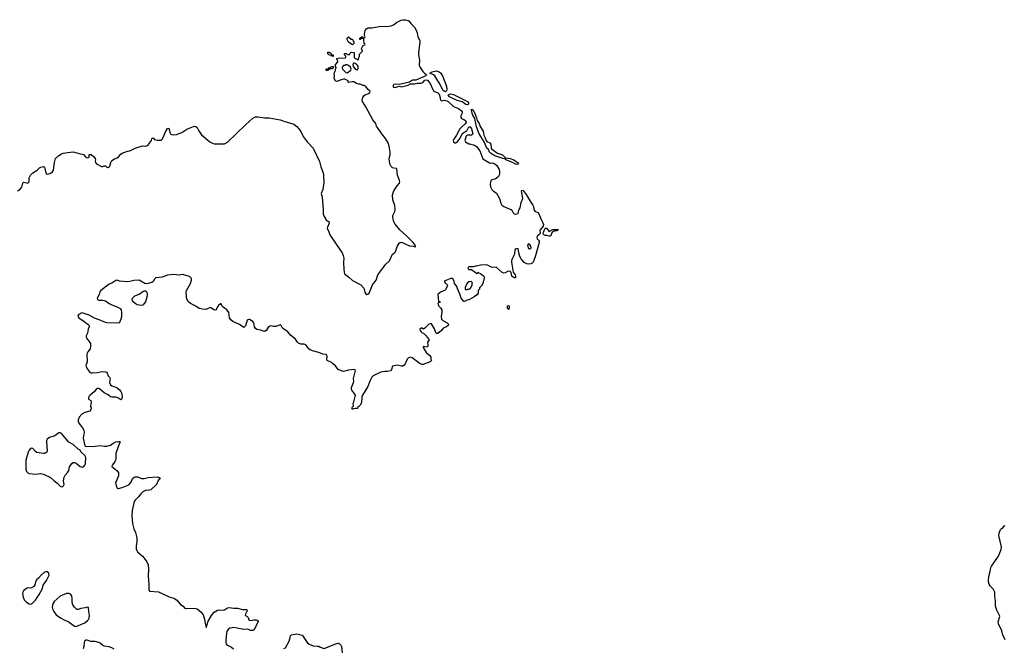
# Model space of a CAD drawing. Header units: inches. Extents: x 2323336 to 2565056, y 902223 to 1020938.
# Tile 11 of 43: x 2413044 to 2428270, y 983221 to 992935. Entities that reach past the tile are written whole.
import ezdxf

# ---------------------------------------------------------------- set-up
doc = ezdxf.new("R2010")
doc.units = ezdxf.units.IN
doc.header["$MEASUREMENT"] = 0
for name, color, linetype in [('C4918', 7, 'Continuous'), ('C4919', 7, 'Continuous'), ('C4928', 7, 'Continuous'), ('C4929', 7, 'Continuous')]:
    doc.layers.add(name, color=color, linetype=linetype)

msp = doc.modelspace()

# ---------------------------------------------------------------- linework, layer by layer
at = {"layer": 'C4918', "color": 6, "elevation": 100}
for points in [[(2417735, 990000), (2417739, 989930), (2417752, 989892), (2417790, 989831), (2417831, 989810), (2417830, 989790), (2417802, 989730), (2417797, 989710), (2417820, 989670), (2417839, 989610), (2418006, 989370), (2418030, 989330), (2418047, 989290), (2418055, 989250), (2418049, 989190), (2418055, 989070), (2418069, 989010), (2418085, 988990), (2418136, 988956), (2418190, 988907), (2418317, 988837), (2418364, 988784), (2418383, 988723), (2418398, 988698), (2418410, 988687), (2418430, 988693), (2418450, 988711), (2418502, 988838), (2418556, 988910), (2418584, 988990), (2418705, 989155), (2418762, 989210), (2418810, 989310), (2418833, 989327), (2418854, 989350), (2418881, 989430), (2418910, 989482), (2418930, 989494), (2418950, 989495), (2419070, 989438), (2419134, 989434), (2419153, 989427), (2419169, 989430), (2419160, 989450), (2419127, 989490), (2419030, 989590), (2418920, 989690), (2418850, 989775), (2418832, 989810), (2418818, 989850), (2418812, 989890), (2418815, 989910), (2418846, 989970), (2418848, 990000)], [(2420000, 989115), (2419990, 989115), (2419982, 989110), (2419972, 989090), (2419990, 989072), (2420000, 989072)], [(2420000, 988613), (2419992, 988608), (2419958, 988602), (2419950, 988588), (2419918, 988582), (2419910, 988582), (2419869, 988630), (2419852, 988692), (2419808, 988790), (2419807, 988807), (2419770, 988858), (2419764, 988890), (2419745, 988925), (2419730, 988938), (2419710, 988935), (2419608, 988892), (2419621, 988870), (2419646, 988850), (2419656, 988836), (2419659, 988830), (2419654, 988810), (2419623, 988757), (2419550, 988722), (2419511, 988690), (2419521, 988581), (2419530, 988572), (2419552, 988570), (2419530, 988568), (2419512, 988548), (2419516, 988530), (2419528, 988510), (2419558, 988478), (2419571, 988450), (2419573, 988413), (2419560, 988350), (2419566, 988306), (2419586, 988286), (2419657, 988250), (2419673, 988230), (2419671, 988210), (2419645, 988190), (2419594, 988166), (2419566, 988130), (2419510, 988086), (2419490, 988086), (2419485, 988090), (2419473, 988110), (2419458, 988158), (2419445, 988184), (2419410, 988235), (2419390, 988235), (2419370, 988229), (2419310, 988169), (2419290, 988155), (2419270, 988168), (2419250, 988168), (2419232, 988150), (2419238, 988130), (2419250, 988112), (2419270, 988098), (2419291, 988091), (2419330, 988052), (2419374, 987990), (2419352, 987950), (2419358, 987910), (2419356, 987884), (2419350, 987878), (2419330, 987875), (2419290, 987886), (2419282, 987878), (2419282, 987870), (2419330, 987792), (2419384, 987744), (2419400, 987720), (2419402, 987690), (2419411, 987670), (2419394, 987650), (2419376, 987644), (2419362, 987630), (2419319, 987621), (2419290, 987606), (2419270, 987604), (2419247, 987610), (2419217, 987630), (2419112, 987712), (2419090, 987720), (2419070, 987716), (2419050, 987705), (2419036, 987690), (2419004, 987616), (2418990, 987598), (2418970, 987583), (2418950, 987580), (2418886, 987594), (2418810, 987579), (2418793, 987527), (2418778, 987510), (2418730, 987497), (2418690, 987498), (2418630, 987490), (2418510, 987433), (2418490, 987410), (2418458, 987350), (2418430, 987269), (2418346, 987134), (2418337, 987103), (2418330, 987015), (2418310, 986979), (2418290, 986958), (2418274, 986950), (2418270, 986928), (2418230, 986928), (2418201, 986919), (2418190, 986909), (2418178, 986930), (2418190, 986954), (2418202, 986958), (2418206, 986970), (2418202, 987010), (2418213, 987027), (2418237, 987130), (2418229, 987150), (2418178, 987210), (2418173, 987230), (2418176, 987250), (2418206, 987330), (2418209, 987350), (2418206, 987390), (2418233, 987493), (2418236, 987510), (2418230, 987522), (2418209, 987529), (2418130, 987517), (2418050, 987499), (2418030, 987502), (2417970, 987529), (2417926, 987586), (2417883, 987623), (2417861, 987641), (2417817, 987657), (2417799, 987670), (2417793, 987690), (2417797, 987723), (2417793, 987750), (2417782, 987762), (2417730, 987768), (2417670, 987793), (2417570, 987816), (2417546, 987826), (2417523, 987843), (2417470, 987910), (2417441, 987921), (2417390, 987921), (2417355, 987935), (2417338, 987950), (2417310, 987996), (2417237, 988057), (2417190, 988112), (2417110, 988167), (2417090, 988209), (2417078, 988218), (2417070, 988219), (2417036, 988204), (2417004, 988196), (2416970, 988196), (2416930, 988204), (2416910, 988200), (2416890, 988189), (2416855, 988130), (2416830, 988114), (2416770, 988136), (2416710, 988148), (2416690, 988162), (2416674, 988190), (2416667, 988250), (2416650, 988272), (2416600, 988300), (2416590, 988303), (2416570, 988299), (2416562, 988290), (2416534, 988206), (2416527, 988193), (2416510, 988178), (2416443, 988223), (2416338, 988270), (2416310, 988296), (2416290, 988330), (2416277, 988410), (2416270, 988424), (2416245, 988450), (2416189, 988490), (2416174, 988510), (2416162, 988542), (2416150, 988546), (2416120, 988520), (2416102, 988498), (2416090, 988462), (2416081, 988450), (2416070, 988444), (2416044, 988450), (2416010, 988477), (2415990, 988487), (2415922, 988458), (2415870, 988459), (2415819, 988470), (2415766, 988506), (2415686, 988550), (2415650, 988581), (2415630, 988615), (2415623, 988650), (2415619, 988730), (2415625, 988750), (2415684, 988856), (2415699, 988910), (2415699, 988930), (2415691, 988951), (2415653, 988973), (2415563, 988997), (2415510, 988989), (2415430, 988997), (2415330, 988986), (2415250, 988958), (2415150, 988946), (2415130, 988927), (2415108, 988890), (2415090, 988874), (2415050, 988861), (2415010, 988854), (2414980, 988860), (2414890, 988909), (2414810, 988906), (2414750, 988890), (2414705, 988885), (2414590, 988893), (2414550, 988908), (2414530, 988907), (2414470, 988862), (2414430, 988850), (2414300, 988750), (2414282, 988730), (2414274, 988690), (2414244, 988630), (2414250, 988610), (2414270, 988602), (2414330, 988602), (2414370, 988590), (2414428, 988548), (2414468, 988528), (2414563, 988490), (2414597, 988470), (2414611, 988450), (2414621, 988410), (2414618, 988342), (2414610, 988306), (2414586, 988254), (2414577, 988243), (2414390, 988250), (2414370, 988254), (2414275, 988295), (2414200, 988320), (2414120, 988370), (2414010, 988404), (2413990, 988401), (2413976, 988384), (2413950, 988370), (2413946, 988354), (2413957, 988330), (2413981, 988310), (2414030, 988281), (2414068, 988248), (2414099, 988230), (2414119, 988210), (2414120, 988190), (2414104, 988150), (2414092, 988090), (2414073, 988050), (2414073, 988030), (2414081, 988010), (2414130, 987946), (2414137, 987930), (2414139, 987890), (2414132, 987850), (2414097, 987803), (2414085, 987770), (2414090, 987650), (2414067, 987590), (2414082, 987550), (2414120, 987500), (2414150, 987480), (2414170, 987477), (2414250, 987484), (2414290, 987493), (2414330, 987497), (2414370, 987494), (2414386, 987486), (2414399, 987470), (2414410, 987430), (2414435, 987410), (2414445, 987390), (2414435, 987330), (2414450, 987293), (2414470, 987277), (2414549, 987249), (2414590, 987214), (2414610, 987190), (2414619, 987170), (2414627, 987113), (2414624, 987076), (2414610, 987061), (2414564, 987090), (2414530, 987104), (2414470, 987100), (2414450, 987106), (2414410, 987139), (2414350, 987169), (2414280, 987230), (2414270, 987236), (2414250, 987237), (2414230, 987228), (2414195, 987185), (2414132, 987130), (2414116, 987110), (2414106, 987090), (2414110, 987070), (2414142, 987050), (2414150, 987030), (2414139, 986970), (2414148, 986930), (2414147, 986910), (2414130, 986887), (2414110, 986878), (2414050, 986864), (2414003, 986837), (2413963, 986790), (2413949, 986750), (2413949, 986730), (2413960, 986700), (2414014, 986630), (2414036, 986590), (2414041, 986550), (2414030, 986510), (2414028, 986470), (2414050, 986351), (2414070, 986341), (2414210, 986342), (2414290, 986354), (2414350, 986344), (2414390, 986344), (2414450, 986359), (2414490, 986393), (2414530, 986411), (2414570, 986418), (2414590, 986416), (2414596, 986410), (2414570, 986350), (2414530, 986230), (2414533, 986150), (2414528, 986130), (2414516, 986104), (2414476, 986050), (2414471, 986030), (2414547, 985970), (2414571, 985930), (2414573, 985887), (2414531, 985790), (2414527, 985770), (2414545, 985705), (2414550, 985696), (2414562, 985690), (2414570, 985688), (2414630, 985706), (2414731, 985749), (2414766, 985790), (2414790, 985843), (2414810, 985859), (2414832, 985868), (2414870, 985868), (2414930, 985843), (2414970, 985845), (2415030, 985858), (2415168, 985868), (2415190, 985867), (2415218, 985850), (2415207, 985830), (2415188, 985812), (2415158, 985750), (2415072, 985670), (2415050, 985662), (2414990, 985659), (2414970, 985651), (2414950, 985640), (2414917, 985610), (2414880, 985560), (2414830, 985509), (2414817, 985490), (2414784, 985350), (2414778, 985270), (2414791, 985149), (2414809, 985069), (2414835, 985010), (2414855, 984930), (2414858, 984870), (2414844, 984804), (2414848, 984750), (2414854, 984730), (2414868, 984710), (2414945, 984645), (2414970, 984615), (2415010, 984557), (2415032, 984510), (2415037, 984450), (2415030, 984330), (2415040, 984210), (2415040, 984130), (2415050, 984101), (2415190, 984092), (2415358, 984018), (2415430, 983997), (2415471, 983970), (2415530, 983896), (2415570, 983872), (2415590, 983850), (2415610, 983838), (2415750, 983843), (2415790, 983830), (2415850, 983781), (2415880, 983740), (2415902, 983670), (2415910, 983602), (2415930, 983542), (2415942, 983590), (2415961, 983639), (2416008, 983730), (2416050, 983779), (2416101, 983810), (2416130, 983814), (2416190, 983812), (2416210, 983817), (2416256, 983844), (2416290, 983850), (2416350, 983839), (2416410, 983840), (2416490, 983821), (2416550, 983821), (2416557, 983817), (2416563, 983810), (2416559, 983790), (2416535, 983750), (2416531, 983730), (2416556, 983716), (2416576, 983696), (2416590, 983661), (2416610, 983651), (2416670, 983661), (2416699, 983659), (2416722, 983650), (2416730, 983634), (2416670, 983508), (2416650, 983494), (2416630, 983494), (2416615, 983495), (2416570, 983518), (2416510, 983509), (2416408, 983532), (2416350, 983541), (2416330, 983538), (2416296, 983530), (2416270, 983512), (2416250, 983483), (2416240, 983450), (2416230, 983350), (2416230, 983310), (2416237, 983290), (2416250, 983275), (2416319, 983239), (2416350, 983211)], [(2420000, 988885), (2419990, 988884), (2419970, 988869), (2419955, 988850), (2419934, 988794), (2419934, 988770), (2419950, 988762), (2419968, 988772), (2419990, 988772), (2420000, 988777)], [(2417130, 983218), (2417155, 983230), (2417209, 983330), (2417229, 983390), (2417230, 983414), (2417246, 983430), (2417330, 983442), (2417410, 983422), (2417417, 983417), (2417490, 983312), (2417523, 983283), (2417580, 983260), (2417650, 983256), (2417670, 983251), (2417690, 983238), (2417750, 983218), (2417944, 983296), (2417970, 983299), (2417990, 983291), (2418011, 983270), (2418019, 983250), (2418031, 983151)], [(2414505, 983205), (2414468, 983228), (2414430, 983241), (2414350, 983252), (2414330, 983263), (2414290, 983302), (2414270, 983310), (2414210, 983327), (2414144, 983324), (2414090, 983347), (2414070, 983344), (2414049, 983331), (2414042, 983310), (2414037, 983250), (2414027, 983210)]]:
    msp.add_lwpolyline(points, dxfattribs=at)
for points in [[(2414923, 988517), (2414861, 988530), (2414830, 988550), (2414790, 988586), (2414783, 988610), (2414790, 988633), (2414827, 988670), (2414890, 988694), (2414950, 988736), (2414970, 988743), (2414990, 988743), (2415010, 988724), (2415015, 988695), (2415014, 988666), (2414990, 988577), (2414950, 988523)], [(2413670, 986551), (2413650, 986548), (2413590, 986505), (2413503, 986477), (2413470, 986450), (2413459, 986430), (2413457, 986410), (2413470, 986270), (2413462, 986250), (2413450, 986240), (2413430, 986233), (2413410, 986233), (2413310, 986249), (2413290, 986261), (2413250, 986307), (2413230, 986313), (2413210, 986306), (2413190, 986282), (2413176, 986250), (2413141, 986130), (2413137, 986030), (2413140, 985990), (2413150, 985951), (2413170, 985930), (2413190, 985922), (2413290, 985913), (2413370, 985920), (2413413, 985913), (2413520, 985860), (2413570, 985813), (2413619, 985779), (2413670, 985725), (2413690, 985718), (2413710, 985722), (2413720, 985730), (2413730, 985750), (2413720, 985810), (2413733, 985867), (2413750, 985897), (2413790, 985943), (2413803, 985970), (2413816, 986024), (2413850, 986078), (2413870, 986093), (2413893, 986093), (2413920, 986080), (2413980, 986030), (2414010, 986021), (2414030, 986026), (2414054, 986050), (2414061, 986070), (2414065, 986170), (2414050, 986201), (2413994, 986250), (2413975, 986290), (2413950, 986299), (2413870, 986368), (2413806, 986406), (2413690, 986542)], [(2413450, 984404), (2413430, 984396), (2413376, 984350), (2413337, 984303), (2413310, 984282), (2413290, 984250), (2413280, 984200), (2413263, 984177), (2413225, 984155), (2413210, 984151), (2413170, 984153), (2413150, 984147), (2413105, 984110), (2413092, 984090), (2413089, 984070), (2413096, 984010), (2413115, 983970), (2413150, 983934), (2413190, 983909), (2413210, 983904), (2413230, 983908), (2413250, 983921), (2413290, 983965), (2413314, 984006), (2413348, 984050), (2413396, 984144), (2413406, 984194), (2413458, 984270), (2413499, 984350), (2413497, 984377), (2413489, 984389), (2413470, 984402)], [(2413809, 984069), (2413770, 984068), (2413672, 984028), (2413576, 983944), (2413560, 983920), (2413551, 983889), (2413549, 983850), (2413554, 983830), (2413573, 983790), (2413610, 983737), (2413675, 983690), (2413710, 983669), (2413807, 983627), (2413890, 983565), (2413910, 983560), (2413930, 983563), (2414050, 983615), (2414095, 983650), (2414112, 983670), (2414120, 983690), (2414125, 983730), (2414111, 983790), (2414109, 983849), (2414090, 983854), (2414056, 983844), (2413990, 983837), (2413950, 983820), (2413930, 983822), (2413890, 983857), (2413868, 983890), (2413855, 983930), (2413857, 983990), (2413851, 984030), (2413830, 984058)]]:
    msp.add_lwpolyline(points, close=True, dxfattribs=at)
at = {"layer": 'C4919', "color": 6, "elevation": 100}
for points in [[(2418848, 990000), (2418849, 990010), (2418843, 990063), (2418815, 990150), (2418811, 990230), (2418830, 990288), (2418883, 990370), (2418916, 990410), (2418920, 990430), (2418918, 990450), (2418885, 990530), (2418876, 990630), (2418870, 990636), (2418830, 990638), (2418810, 990644), (2418790, 990664), (2418768, 990710), (2418757, 990790), (2418772, 990848), (2418773, 990890), (2418758, 990978), (2418740, 991030), (2418700, 991100), (2418645, 991170), (2418576, 991270), (2418564, 991290), (2418551, 991331), (2418506, 991386), (2418398, 991590), (2418343, 991670), (2418340, 991690), (2418344, 991716), (2418348, 991732), (2418364, 991756), (2418390, 991779), (2418429, 991790), (2418461, 991810), (2418464, 991830), (2418439, 991850), (2418390, 991908), (2418370, 991918), (2418350, 991918), (2418310, 991938), (2418290, 991938), (2418250, 991949), (2418210, 991977), (2418183, 991977), (2418130, 991966), (2418126, 991970), (2418126, 991990), (2418070, 992014), (2418050, 992014), (2418015, 992005), (2417950, 991978), (2417930, 991986), (2417909, 992029), (2417913, 992070), (2417906, 992110), (2417918, 992130), (2417926, 992150), (2417926, 992170), (2417938, 992190), (2417938, 992198), (2417926, 992210), (2417926, 992250), (2417942, 992258), (2417950, 992274), (2417962, 992278), (2417966, 992290), (2417948, 992328), (2417950, 992334), (2417970, 992342), (2418076, 992344), (2418086, 992350), (2418086, 992370), (2418066, 992390), (2418066, 992410), (2418070, 992414), (2418092, 992412), (2418130, 992394), (2418142, 992398), (2418147, 992413), (2418170, 992434), (2418214, 992430), (2418214, 992350), (2418233, 992333), (2418252, 992332), (2418270, 992314), (2418282, 992318), (2418288, 992350), (2418298, 992370), (2418300, 992400), (2418307, 992413), (2418346, 992450), (2418328, 992492), (2418348, 992530), (2418386, 992550), (2418382, 992562), (2418369, 992569), (2418367, 992627), (2418362, 992642), (2418330, 992646), (2418318, 992642), (2418310, 992628), (2418306, 992630), (2418306, 992650), (2418322, 992658), (2418330, 992672), (2418352, 992672), (2418358, 992658), (2418370, 992654), (2418382, 992658), (2418386, 992670), (2418378, 992690), (2418378, 992710), (2418389, 992770), (2418410, 992798), (2418428, 992810), (2418491, 992811), (2418630, 992833), (2418710, 992831), (2418790, 992842), (2418826, 992854), (2418870, 992893), (2418942, 992930), (2418970, 992935), (2419010, 992934), (2419050, 992922), (2419067, 992910), (2419094, 992874), (2419150, 992819), (2419170, 992785), (2419190, 992731), (2419203, 992670), (2419230, 992612), (2419234, 992590), (2419210, 992430), (2419210, 992390), (2419226, 992310), (2419222, 992230), (2419237, 992197), (2419277, 992137), (2419302, 992110), (2419336, 992090), (2419319, 992070), (2419286, 992050), (2419170, 992003), (2419121, 991999), (2419070, 991972), (2418910, 991931), (2418857, 991937), (2418830, 991935), (2418823, 991930), (2418814, 991910), (2418823, 991890), (2418850, 991885), (2418910, 991906), (2418950, 991899), (2418970, 991902), (2419050, 991924), (2419090, 991944), (2419150, 991946), (2419190, 991954), (2419250, 991954), (2419276, 991964), (2419310, 991999), (2419330, 992007), (2419350, 992001), (2419391, 991950), (2419430, 991864), (2419450, 991833), (2419510, 991804), (2419530, 991782), (2419541, 991750), (2419550, 991690), (2419570, 991683), (2419610, 991689), (2419650, 991682), (2419671, 991671), (2419750, 991596), (2419830, 991561), (2419871, 991531), (2419884, 991510), (2419884, 991490), (2419866, 991450), (2419865, 991425), (2419875, 991410), (2419914, 991394), (2419937, 991377), (2419949, 991350), (2419934, 991326), (2419880, 991280), (2419852, 991250), (2419798, 991150), (2419757, 991090), (2419749, 991070), (2419750, 991048), (2419773, 991033), (2419790, 991034), (2419810, 991044), (2419856, 991104), (2419888, 991172), (2419910, 991190), (2419960, 991220), (2419990, 991277), (2420000, 991278)], [(2413010, 990292), (2413050, 990316), (2413075, 990345), (2413092, 990408), (2413110, 990426), (2413170, 990411), (2413182, 990418), (2413189, 990431), (2413191, 990490), (2413210, 990530), (2413250, 990569), (2413315, 990610), (2413353, 990647), (2413370, 990656), (2413410, 990665), (2413430, 990655), (2413450, 990570), (2413456, 990556), (2413469, 990549), (2413510, 990560), (2413550, 990583), (2413566, 990610), (2413583, 990730), (2413600, 990790), (2413650, 990837), (2413690, 990861), (2413718, 990870), (2413790, 990883), (2413869, 990891), (2413890, 990889), (2413965, 990865), (2414033, 990853), (2414066, 990810), (2414090, 990801), (2414110, 990803), (2414121, 990810), (2414117, 990850), (2414126, 990854), (2414150, 990850), (2414190, 990816), (2414210, 990790), (2414216, 990770), (2414213, 990750), (2414217, 990730), (2414234, 990710), (2414310, 990666), (2414332, 990668), (2414350, 990679), (2414358, 990678), (2414370, 990675), (2414390, 990657), (2414410, 990649), (2414430, 990659), (2414438, 990670), (2414452, 990730), (2414470, 990759), (2414510, 990785), (2414550, 990802), (2414570, 990816), (2414610, 990858), (2414630, 990871), (2414710, 990901), (2414750, 990908), (2414830, 990948), (2414890, 990968), (2414950, 990984), (2414990, 990983), (2415010, 990988), (2415035, 991005), (2415054, 991026), (2415081, 991070), (2415090, 991098), (2415109, 991111), (2415130, 991085), (2415168, 991072), (2415211, 991071), (2415230, 991075), (2415250, 991087), (2415270, 991127), (2415292, 991190), (2415330, 991251), (2415350, 991258), (2415364, 991190), (2415372, 991172), (2415399, 991159), (2415430, 991155), (2415470, 991161), (2415550, 991190), (2415630, 991245), (2415730, 991286), (2415750, 991290), (2415770, 991286), (2415790, 991270), (2415815, 991215), (2415858, 991158), (2415986, 991046), (2416025, 991025), (2416050, 991019), (2416170, 991015), (2416210, 991019), (2416256, 991044), (2416534, 991310), (2416650, 991411), (2416690, 991432), (2416730, 991432), (2416830, 991420), (2416900, 991420), (2417070, 991386), (2417130, 991365), (2417283, 991323), (2417330, 991286), (2417356, 991256), (2417390, 991208), (2417430, 991130), (2417457, 991090), (2417490, 991048), (2417585, 990950), (2417682, 990742), (2417702, 990662), (2417737, 990570), (2417743, 990530), (2417745, 990410), (2417738, 990350), (2417730, 990310), (2417708, 990250), (2417722, 990190), (2417735, 990000)], [(2420000, 991150), (2419970, 991151), (2419950, 991141), (2419928, 991070), (2419939, 991050), (2419966, 991030), (2419990, 991019), (2420000, 991017)]]:
    msp.add_lwpolyline(points, dxfattribs=at)
for points in [[(2418190, 992548), (2418148, 992570), (2418129, 992589), (2418109, 992629), (2418108, 992652), (2418128, 992672), (2418170, 992634), (2418190, 992632), (2418194, 992626), (2418211, 992590), (2418212, 992568)], [(2417890, 992366), (2417866, 992370), (2417862, 992382), (2417826, 992390), (2417808, 992410), (2417807, 992433), (2417832, 992432), (2417857, 992417), (2417862, 992402), (2417872, 992392), (2417892, 992390), (2417894, 992370)], [(2418110, 992238), (2418090, 992238), (2418070, 992228), (2418050, 992226), (2418042, 992218), (2418032, 992190), (2418034, 992170), (2418090, 992118), (2418110, 992112), (2418163, 992157), (2418169, 992170), (2418159, 992199), (2418130, 992229)], [(2418210, 992266), (2418194, 992250), (2418202, 992210), (2418230, 992178), (2418247, 992167), (2418270, 992162), (2418280, 992180), (2418279, 992219), (2418250, 992248)], [(2417810, 992148), (2417786, 992150), (2417786, 992170), (2417790, 992174), (2417822, 992178), (2417828, 992192), (2417870, 992212), (2417893, 992213), (2417893, 992187), (2417870, 992178), (2417842, 992178), (2417830, 992166), (2417818, 992162)], [(2419630, 991822), (2419608, 991828), (2419588, 991848), (2419536, 991956), (2419508, 991990), (2419463, 992070), (2419444, 992084), (2419384, 992110), (2419421, 992130), (2419490, 992144), (2419530, 992131), (2419558, 992110), (2419583, 992070), (2419646, 991910), (2419650, 991850), (2419641, 991830)], [(2419970, 991620), (2419945, 991625), (2419884, 991664), (2419810, 991686), (2419720, 991730), (2419681, 991750), (2419671, 991770), (2419690, 991786), (2419711, 991789), (2419750, 991779), (2419856, 991730), (2419971, 991670), (2419985, 991650), (2419982, 991630)]]:
    msp.add_lwpolyline(points, close=True, dxfattribs=at)
at = {"layer": 'C4928', "color": 6, "elevation": 100}
for points in [[(2420997, 990000), (2420999, 989990), (2421010, 989978), (2421057, 989957), (2421074, 989934), (2421106, 989846), (2421136, 989796), (2421142, 989770), (2421137, 989743), (2421094, 989690), (2421087, 989670), (2421095, 989650), (2421092, 989630), (2421074, 989610), (2421045, 989590), (2421039, 989570), (2421046, 989550), (2421069, 989529), (2421076, 989510), (2421076, 989490), (2421013, 989270), (2420983, 989190), (2420970, 989174), (2420950, 989162), (2420918, 989158), (2420884, 989164), (2420844, 989184), (2420798, 989238), (2420776, 989276), (2420761, 989330), (2420750, 989398), (2420724, 989396), (2420701, 989379), (2420696, 989310), (2420657, 989230), (2420651, 989210), (2420651, 989190), (2420673, 989033), (2420705, 988990), (2420712, 988970), (2420710, 988948), (2420690, 988944), (2420657, 988970), (2420646, 989026), (2420630, 989043), (2420610, 989048), (2420590, 989045), (2420550, 989023), (2420530, 989018), (2420507, 989027), (2420410, 989109), (2420350, 989106), (2420268, 989148), (2420170, 989144), (2420110, 989128), (2420090, 989128), (2420064, 989116), (2420000, 989115)], [(2420642, 990000), (2420660, 989980), (2420675, 989950), (2420690, 989936), (2420710, 989930), (2420750, 989941), (2420762, 989990), (2420767, 990000)], [(2420000, 989072), (2420030, 989072), (2420070, 989042), (2420094, 989030), (2420110, 989014), (2420122, 989018), (2420130, 989031), (2420142, 989022), (2420170, 989012), (2420222, 988970), (2420231, 988950), (2420222, 988930), (2420222, 988910), (2420212, 988890), (2420212, 988868), (2420194, 988850), (2420194, 988830), (2420154, 988790), (2420154, 988770), (2420134, 988750), (2420134, 988710), (2420117, 988683), (2420094, 988670), (2420074, 988650), (2420000, 988613)], [(2420000, 988777), (2420015, 988785), (2420023, 988797), (2420042, 988830), (2420042, 988858), (2420046, 988866), (2420028, 988888), (2420000, 988885)], [(2428284, 983350), (2428269, 983390), (2428246, 983426), (2428232, 983490), (2428178, 983598), (2428174, 983630), (2428198, 983710), (2428194, 983730), (2428156, 983810), (2428136, 983870), (2428132, 983948), (2428122, 984030), (2428124, 984090), (2428103, 984130), (2428050, 984184), (2428037, 984210), (2428024, 984250), (2428023, 984270), (2428030, 984330), (2428052, 984408), (2428062, 984470), (2428070, 984490), (2428178, 984642), (2428221, 984750), (2428224, 984790), (2428186, 984966), (2428190, 985001), (2428210, 985056), (2428227, 985073), (2428254, 985090), (2428269, 985111), (2428282, 985118)]]:
    msp.add_lwpolyline(points, dxfattribs=at)
for points in [[(2421230, 989663), (2421290, 989695), (2421310, 989691), (2421370, 989694), (2421370, 989686), (2421358, 989682), (2421354, 989670), (2421310, 989665), (2421278, 989650), (2421250, 989589), (2421230, 989589), (2421198, 989598), (2421170, 989598), (2421147, 989610), (2421140, 989630), (2421142, 989650), (2421169, 989711), (2421192, 989712)], [(2420910, 989471), (2420898, 989450), (2420907, 989410), (2420930, 989394), (2420950, 989401), (2420954, 989410), (2420950, 989433), (2420930, 989464)], [(2420610, 988454), (2420590, 988473), (2420588, 988490), (2420590, 988513), (2420610, 988517), (2420614, 988490)]]:
    msp.add_lwpolyline(points, close=True, dxfattribs=at)
at = {"layer": 'C4929', "color": 6, "elevation": 100}
msp.add_lwpolyline([(2420730, 990696), (2420710, 990701), (2420653, 990733), (2420562, 990770), (2420545, 990785), (2420516, 990790), (2420392, 990830), (2420325, 990870), (2420309, 990890), (2420294, 990930), (2420270, 990950), (2420226, 991046), (2420150, 991170), (2420110, 991281), (2420082, 991410), (2420048, 991468), (2420038, 991518), (2420030, 991530), (2420030, 991552), (2420050, 991548), (2420061, 991521), (2420070, 991510), (2420110, 991418), (2420119, 991379), (2420149, 991330), (2420163, 991283), (2420200, 991230), (2420209, 991210), (2420220, 991150), (2420242, 991110), (2420255, 991070), (2420270, 991055), (2420313, 991033), (2420328, 991010), (2420333, 990950), (2420340, 990940), (2420433, 990870), (2420510, 990845), (2420559, 990799), (2420631, 990790), (2420684, 990770), (2420740, 990730), (2420757, 990710), (2420750, 990701)], close=True, dxfattribs=at)
for points in [[(2420000, 991278), (2420010, 991279), (2420030, 991246), (2420051, 991169), (2420030, 991148), (2420000, 991150)], [(2420000, 991017), (2420077, 990997), (2420110, 990977), (2420159, 990910), (2420207, 990787), (2420310, 990723), (2420330, 990720), (2420350, 990724), (2420390, 990710), (2420421, 990681), (2420459, 990619), (2420466, 990590), (2420465, 990555), (2420460, 990530), (2420450, 990510), (2420410, 990479), (2420390, 990470), (2420350, 990462), (2420333, 990450), (2420324, 990430), (2420317, 990390), (2420325, 990350), (2420346, 990310), (2420365, 990290), (2420415, 990255), (2420440, 990220), (2420464, 990170), (2420482, 990102), (2420501, 990070), (2420530, 990046), (2420641, 990001), (2420642, 990000)], [(2420767, 990000), (2420782, 990030), (2420801, 990110), (2420826, 990170), (2420805, 990290), (2420810, 990298), (2420830, 990295), (2420875, 990235), (2420937, 990130), (2420979, 990070), (2420989, 990050), (2420997, 990000)]]:
    msp.add_lwpolyline(points, dxfattribs=at)

doc.saveas('drawing.dxf')
